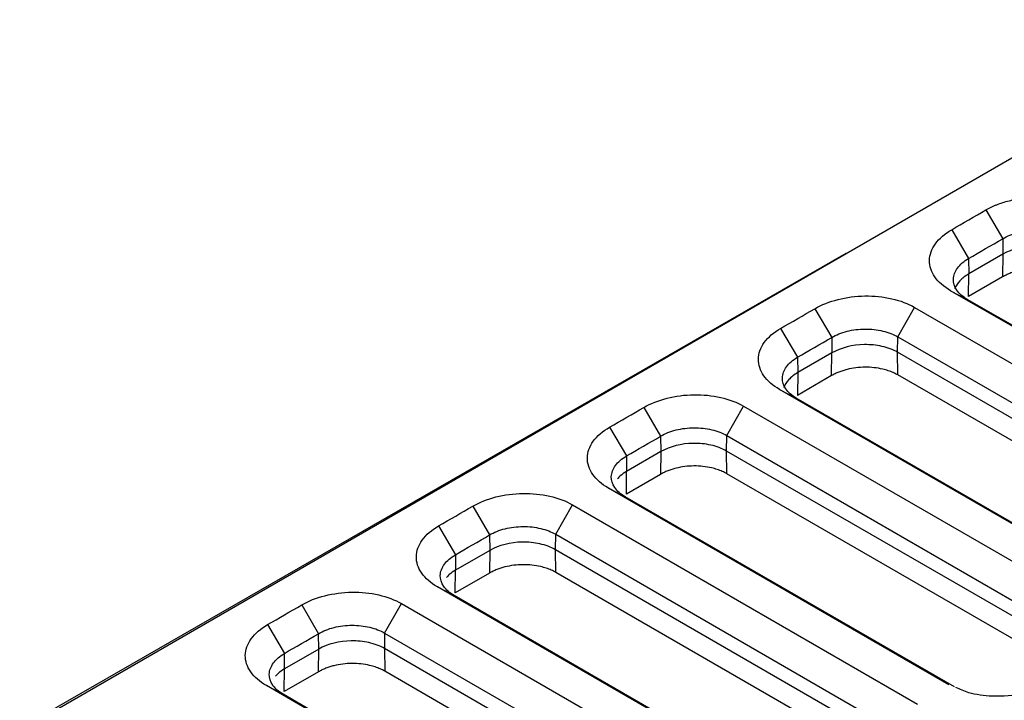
# Model space of a CAD drawing. Header units: millimetres. Extents: x 156812 to 157936, y 112087 to 113571.
# Tile 199 of 204: x 157757 to 157799, y 113516 to 113545. Entities that reach past the tile are written whole.
import ezdxf

# ---------------------------------------------------------------- set-up
doc = ezdxf.new("R2010")
doc.units = ezdxf.units.MM

msp = doc.modelspace()

# ---------------------------------------------------------------- linework, layer by layer
at = {"color": 7, "linetype": 'Continuous', "lineweight": 25}
for p, q in [((157751.354, 113511.381), (157810.017, 113545.247)), ((157798.674, 113537.108), (157799.393, 113535.875)), ((157797.21, 113536.263), (157797.93, 113535.03)), ((157799.393, 113535.875), (157799.403, 113535.215)), ((157792.678, 113535.237), (157751.143, 113511.365)), ((157799.403, 113535.215), (157797.939, 113534.37)), ((157799.403, 113535.215), (157799.388, 113534.244)), ((157797.93, 113535.03), (157797.939, 113534.37)), ((157797.925, 113533.399), (157797.939, 113534.37)), ((157799.388, 113534.244), (157797.925, 113533.399)), ((157811.231, 113525.529), (157797.159, 113533.653)), ((157797.159, 113533.653), (157797.878, 113533.28)), ((157811.473, 113525.432), (157797.878, 113533.28)), ((157791.356, 113532.883), (157792.075, 113531.65)), ((157794.902, 113531.679), (157795.621, 113532.939)), ((157795.621, 113532.939), (157809.89, 113524.701)), ((157789.892, 113532.038), (157790.612, 113530.805)), ((157792.075, 113531.65), (157792.085, 113530.991)), ((157794.892, 113531.018), (157794.902, 113531.679)), ((157794.902, 113531.679), (157809.171, 113523.441)), ((157792.085, 113530.991), (157790.621, 113530.146)), ((157792.07, 113530.019), (157792.085, 113530.991)), ((157809.161, 113522.78), (157794.892, 113531.018)), ((157794.907, 113530.047), (157794.892, 113531.018)), ((157790.612, 113530.805), (157790.621, 113530.146)), ((157790.621, 113530.146), (157790.607, 113529.174)), ((157809.176, 113521.809), (157794.907, 113530.047)), ((157792.07, 113530.019), (157790.607, 113529.174)), ((157804.16, 113521.162), (157789.841, 113529.428)), ((157789.841, 113529.428), (157790.56, 113529.055)), ((157804.402, 113521.065), (157790.56, 113529.055)), ((157784.038, 113528.658), (157784.757, 113527.426)), ((157787.584, 113527.454), (157788.303, 113528.714)), ((157788.303, 113528.714), (157802.819, 113520.334)), ((157782.574, 113527.813), (157783.294, 113526.581)), ((157784.757, 113527.426), (157784.767, 113526.766)), ((157787.574, 113526.793), (157787.584, 113527.454)), ((157787.584, 113527.454), (157802.1, 113519.074)), ((157784.767, 113526.766), (157783.303, 113525.921)), ((157784.767, 113526.766), (157784.752, 113525.794)), ((157802.09, 113518.413), (157787.574, 113526.793)), ((157787.589, 113525.822), (157787.574, 113526.793)), ((157783.294, 113526.581), (157783.303, 113525.921)), ((157783.289, 113524.949), (157783.303, 113525.921)), ((157784.752, 113525.794), (157783.289, 113524.949)), ((157802.105, 113517.442), (157787.589, 113525.822)), ((157797.089, 113516.795), (157782.523, 113525.204)), ((157782.523, 113525.204), (157783.242, 113524.831)), ((157797.331, 113516.698), (157783.242, 113524.831)), ((157776.72, 113524.434), (157777.439, 113523.201)), ((157780.266, 113523.23), (157780.985, 113524.49)), ((157780.985, 113524.49), (157795.748, 113515.967)), ((157775.256, 113523.589), (157775.976, 113522.356)), ((157777.439, 113523.201), (157777.449, 113522.541)), ((157780.256, 113522.569), (157780.266, 113523.23)), ((157780.266, 113523.23), (157795.029, 113514.707)), ((157777.449, 113522.541), (157775.985, 113521.696)), ((157777.449, 113522.541), (157777.434, 113521.57)), ((157795.019, 113514.046), (157780.256, 113522.569)), ((157780.271, 113521.597), (157780.256, 113522.569)), ((157775.976, 113522.356), (157775.985, 113521.696)), ((157775.971, 113520.725), (157775.985, 113521.696)), ((157777.434, 113521.57), (157775.971, 113520.725)), ((157795.034, 113513.075), (157780.271, 113521.597)), ((157790.018, 113512.428), (157775.205, 113520.979)), ((157775.205, 113520.979), (157775.924, 113520.606)), ((157790.26, 113512.331), (157775.924, 113520.606)), ((157769.402, 113520.209), (157770.121, 113518.976)), ((157772.948, 113519.005), (157773.667, 113520.265)), ((157773.667, 113520.265), (157788.677, 113511.6)), ((157767.938, 113519.364), (157768.658, 113518.131)), ((157770.131, 113518.317), (157770.121, 113518.976)), ((157772.948, 113519.005), (157772.938, 113518.344)), ((157772.948, 113519.005), (157787.958, 113510.34)), ((157770.131, 113518.317), (157768.667, 113517.472)), ((157770.116, 113517.345), (157770.131, 113518.317)), ((157787.948, 113509.679), (157772.938, 113518.344)), ((157772.938, 113518.344), (157772.953, 113517.373)), ((157768.667, 113517.472), (157768.658, 113518.131)), ((157768.653, 113516.5), (157768.667, 113517.472)), ((157770.116, 113517.345), (157768.653, 113516.5)), ((157787.963, 113508.707), (157772.953, 113517.373)), ((157781.449, 113508.926), (157767.887, 113516.754)), ((157767.887, 113516.754), (157768.606, 113516.382)), ((157781.539, 113508.916), (157768.606, 113516.382))]:
    msp.add_line(p, q, dxfattribs=at)
for points, knots in [([(157798.674, 113537.108), (157798.71, 113537.128), (157798.783, 113537.169), (157798.897, 113537.226), (157799.016, 113537.281), (157799.18, 113537.349), (157799.394, 113537.426), (157799.752, 113537.529), (157800.226, 113537.619), (157800.815, 113537.662), (157801.404, 113537.637), (157801.876, 113537.56), (157802.231, 113537.466), (157802.484, 113537.38), (157802.723, 113537.281), (157802.867, 113537.202), (157802.939, 113537.163)], [0, 0, 0, 0, 0.031237, 0.062426, 0.093637, 0.124939, 0.187527, 0.250134, 0.374612, 0.499798, 0.624211, 0.749373, 0.811702, 0.874271, 0.937223, 1, 1, 1, 1]), ([(157797.159, 113533.653), (157796.872, 113533.819), (157796.642, 113534.02), (157796.333, 113534.463), (157796.254, 113534.704), (157796.262, 113535.19), (157796.348, 113535.433), (157796.674, 113535.884), (157796.913, 113536.091), (157797.21, 113536.263)], [0, 0, 0, 0, 0.25, 0.25, 0.5, 0.5, 0.75, 0.75, 1, 1, 1, 1]), ([(157799.393, 113535.875), (157799.584, 113535.989), (157799.811, 113536.08), (157800.299, 113536.203), (157800.561, 113536.235), (157801.082, 113536.238), (157801.341, 113536.208), (157801.818, 113536.094), (157802.037, 113536.009), (157802.22, 113535.903)], [0, 0, 0, 0, 0.25, 0.25, 0.5, 0.5, 0.75, 0.75, 1, 1, 1, 1]), ([(157802.21, 113535.243), (157802.115, 113535.298), (157802.01, 113535.347), (157801.785, 113535.431), (157801.665, 113535.466), (157801.3, 113535.549), (157800.536, 113535.623), (157799.791, 113535.439), (157799.403, 113535.215)], [0, 0, 0, 0, 0.125, 0.125, 0.25, 0.25, 0.5, 1, 1, 1, 1]), ([(157797.878, 113533.28), (157797.685, 113533.392), (157797.531, 113533.527), (157797.327, 113533.824), (157797.277, 113533.985), (157797.289, 113534.309), (157797.349, 113534.471), (157797.571, 113534.773), (157797.732, 113534.912), (157797.93, 113535.03)], [0, 0, 0, 0, 0.25, 0.25, 0.5, 0.5, 0.75, 0.75, 1, 1, 1, 1]), ([(157797.939, 113534.37), (157797.787, 113534.282), (157797.658, 113534.182), (157797.455, 113533.962), (157797.381, 113533.842), (157797.339, 113533.721)], [0, 0, 0, 0, 0.5, 0.5, 1, 1, 1, 1]), ([(157802.225, 113534.271), (157802.193, 113534.289), (157802.131, 113534.324), (157802.03, 113534.371), (157801.924, 113534.414), (157801.814, 113534.454), (157801.699, 113534.489), (157801.5, 113534.54), (157801.208, 113534.59), (157800.817, 113534.609), (157800.425, 113534.584), (157800.109, 113534.524), (157799.87, 113534.456), (157799.699, 113534.395), (157799.536, 113534.325), (157799.438, 113534.271), (157799.388, 113534.244)], [0, 0, 0, 0, 0.041737, 0.083228, 0.124644, 0.166156, 0.207934, 0.250146, 0.375217, 0.499796, 0.624401, 0.749338, 0.811501, 0.874247, 0.937074, 1, 1, 1, 1]), ([(157791.356, 113532.883), (157791.643, 113533.049), (157791.981, 113533.183), (157792.713, 113533.369), (157793.106, 113533.42), (157793.892, 113533.432), (157794.284, 113533.392), (157795.01, 113533.226), (157795.343, 113533.099), (157795.621, 113532.939)], [0, 0, 0, 0, 0.25, 0.25, 0.5, 0.5, 0.75, 0.75, 1, 1, 1, 1]), ([(157789.841, 113529.428), (157789.554, 113529.594), (157789.324, 113529.795), (157789.015, 113530.238), (157788.936, 113530.479), (157788.944, 113530.965), (157789.03, 113531.209), (157789.356, 113531.66), (157789.595, 113531.867), (157789.892, 113532.038)], [0, 0, 0, 0, 0.25, 0.25, 0.5, 0.5, 0.75, 0.75, 1, 1, 1, 1]), ([(157792.075, 113531.65), (157792.266, 113531.765), (157792.493, 113531.856), (157792.981, 113531.979), (157793.243, 113532.011), (157793.764, 113532.013), (157794.023, 113531.984), (157794.5, 113531.869), (157794.719, 113531.785), (157794.902, 113531.679)], [0, 0, 0, 0, 0.25, 0.25, 0.5, 0.5, 0.75, 0.75, 1, 1, 1, 1]), ([(157794.892, 113531.018), (157794.797, 113531.073), (157794.692, 113531.122), (157794.467, 113531.206), (157794.347, 113531.242), (157793.982, 113531.324), (157793.218, 113531.398), (157792.473, 113531.215), (157792.085, 113530.991)], [0, 0, 0, 0, 0.125, 0.125, 0.25, 0.25, 0.5, 1, 1, 1, 1]), ([(157790.56, 113529.055), (157790.367, 113529.167), (157790.213, 113529.302), (157790.009, 113529.599), (157789.959, 113529.76), (157789.971, 113530.084), (157790.031, 113530.246), (157790.253, 113530.548), (157790.414, 113530.687), (157790.612, 113530.805)], [0, 0, 0, 0, 0.25, 0.25, 0.5, 0.5, 0.75, 0.75, 1, 1, 1, 1]), ([(157790.621, 113530.146), (157790.469, 113530.058), (157790.34, 113529.957), (157790.137, 113529.738), (157790.063, 113529.617), (157790.021, 113529.497)], [0, 0, 0, 0, 0.5, 0.5, 1, 1, 1, 1]), ([(157794.907, 113530.047), (157794.875, 113530.064), (157794.813, 113530.099), (157794.712, 113530.146), (157794.606, 113530.19), (157794.496, 113530.229), (157794.381, 113530.264), (157794.182, 113530.315), (157793.89, 113530.366), (157793.499, 113530.385), (157793.107, 113530.359), (157792.791, 113530.3), (157792.552, 113530.231), (157792.381, 113530.17), (157792.218, 113530.1), (157792.12, 113530.046), (157792.07, 113530.019)], [0, 0, 0, 0, 0.0417372, 0.0832284, 0.1246441, 0.1661558, 0.207934, 0.2501456, 0.3752173, 0.4997961, 0.6244013, 0.7493378, 0.8115014, 0.8742473, 0.937074, 1, 1, 1, 1]), ([(157784.038, 113528.658), (157784.325, 113528.824), (157784.663, 113528.958), (157785.395, 113529.144), (157785.788, 113529.196), (157786.574, 113529.207), (157786.966, 113529.167), (157787.692, 113529.001), (157788.025, 113528.875), (157788.303, 113528.714)], [0, 0, 0, 0, 0.25, 0.25, 0.5, 0.5, 0.75, 0.75, 1, 1, 1, 1]), ([(157782.523, 113525.204), (157782.236, 113525.37), (157782.006, 113525.571), (157781.697, 113526.013), (157781.618, 113526.255), (157781.626, 113526.74), (157781.712, 113526.984), (157782.038, 113527.435), (157782.277, 113527.642), (157782.574, 113527.813)], [0, 0, 0, 0, 0.25, 0.25, 0.5, 0.5, 0.75, 0.75, 1, 1, 1, 1]), ([(157784.757, 113527.426), (157784.948, 113527.54), (157785.175, 113527.631), (157785.663, 113527.754), (157785.925, 113527.786), (157786.446, 113527.789), (157786.705, 113527.759), (157787.182, 113527.645), (157787.401, 113527.56), (157787.584, 113527.454)], [0, 0, 0, 0, 0.25, 0.25, 0.5, 0.5, 0.75, 0.75, 1, 1, 1, 1]), ([(157787.574, 113526.793), (157787.479, 113526.848), (157787.374, 113526.897), (157787.149, 113526.982), (157787.029, 113527.017), (157786.664, 113527.1), (157785.9, 113527.174), (157785.155, 113526.99), (157784.767, 113526.766)], [0, 0, 0, 0, 0.125, 0.125, 0.25, 0.25, 0.5, 1, 1, 1, 1]), ([(157783.242, 113524.831), (157783.049, 113524.943), (157782.895, 113525.078), (157782.691, 113525.374), (157782.641, 113525.535), (157782.653, 113525.859), (157782.713, 113526.022), (157782.935, 113526.323), (157783.096, 113526.463), (157783.294, 113526.581)], [0, 0, 0, 0, 0.25, 0.25, 0.5, 0.5, 0.75, 0.75, 1, 1, 1, 1]), ([(157783.303, 113525.921), (157783.205, 113525.86), (157783.051, 113525.764), (157782.951, 113525.646), (157782.914, 113525.603)], [0, 0, 0, 0, 0.635413, 1, 1, 1, 1]), ([(157787.589, 113525.822), (157787.557, 113525.839), (157787.495, 113525.874), (157787.394, 113525.922), (157787.288, 113525.965), (157787.178, 113526.004), (157787.063, 113526.04), (157786.864, 113526.091), (157786.572, 113526.141), (157786.181, 113526.16), (157785.789, 113526.134), (157785.473, 113526.075), (157785.234, 113526.007), (157785.063, 113525.946), (157784.9, 113525.875), (157784.802, 113525.821), (157784.752, 113525.794)], [0, 0, 0, 0, 0.041737, 0.083228, 0.124644, 0.166156, 0.207934, 0.250146, 0.375217, 0.499796, 0.624401, 0.749338, 0.811501, 0.874247, 0.937074, 1, 1, 1, 1]), ([(157776.72, 113524.434), (157777.007, 113524.6), (157777.345, 113524.734), (157778.077, 113524.92), (157778.47, 113524.971), (157779.256, 113524.982), (157779.649, 113524.942), (157780.374, 113524.776), (157780.707, 113524.65), (157780.985, 113524.49)], [0, 0, 0, 0, 0.25, 0.25, 0.5, 0.5, 0.75, 0.75, 1, 1, 1, 1]), ([(157775.205, 113520.979), (157774.918, 113521.145), (157774.688, 113521.346), (157774.379, 113521.789), (157774.3, 113522.03), (157774.308, 113522.516), (157774.394, 113522.759), (157774.72, 113523.21), (157774.959, 113523.417), (157775.256, 113523.589)], [0, 0, 0, 0, 0.25, 0.25, 0.5, 0.5, 0.75, 0.75, 1, 1, 1, 1]), ([(157777.439, 113523.201), (157777.63, 113523.315), (157777.857, 113523.406), (157778.345, 113523.529), (157778.607, 113523.561), (157779.128, 113523.564), (157779.387, 113523.535), (157779.864, 113523.42), (157780.083, 113523.335), (157780.266, 113523.23)], [0, 0, 0, 0, 0.25, 0.25, 0.5, 0.5, 0.75, 0.75, 1, 1, 1, 1]), ([(157780.256, 113522.569), (157780.161, 113522.624), (157780.056, 113522.673), (157779.831, 113522.757), (157779.711, 113522.792), (157779.346, 113522.875), (157778.582, 113522.949), (157777.837, 113522.765), (157777.449, 113522.541)], [0, 0, 0, 0, 0.125, 0.125, 0.25, 0.25, 0.5, 1, 1, 1, 1]), ([(157775.924, 113520.606), (157775.731, 113520.718), (157775.577, 113520.853), (157775.373, 113521.15), (157775.323, 113521.311), (157775.335, 113521.635), (157775.396, 113521.797), (157775.617, 113522.099), (157775.778, 113522.238), (157775.976, 113522.356)], [0, 0, 0, 0, 0.25, 0.25, 0.5, 0.5, 0.75, 0.75, 1, 1, 1, 1]), ([(157775.985, 113521.696), (157775.887, 113521.635), (157775.733, 113521.539), (157775.633, 113521.422), (157775.596, 113521.379)], [0, 0, 0, 0, 0.63542, 1, 1, 1, 1]), ([(157780.271, 113521.597), (157780.239, 113521.615), (157780.177, 113521.65), (157780.076, 113521.697), (157779.97, 113521.741), (157779.86, 113521.78), (157779.745, 113521.815), (157779.546, 113521.866), (157779.254, 113521.916), (157778.863, 113521.935), (157778.471, 113521.91), (157778.155, 113521.85), (157777.916, 113521.782), (157777.745, 113521.721), (157777.582, 113521.651), (157777.484, 113521.597), (157777.434, 113521.57)], [0, 0, 0, 0, 0.0417372, 0.0832284, 0.1246441, 0.1661558, 0.207934, 0.2501456, 0.3752173, 0.4997961, 0.6244013, 0.7493378, 0.8115014, 0.8742473, 0.937074, 1, 1, 1, 1]), ([(157769.402, 113520.209), (157769.689, 113520.375), (157770.027, 113520.509), (157770.759, 113520.695), (157771.152, 113520.746), (157771.938, 113520.758), (157772.331, 113520.718), (157773.056, 113520.552), (157773.389, 113520.425), (157773.667, 113520.265)], [0, 0, 0, 0, 0.25, 0.25, 0.5, 0.5, 0.75, 0.75, 1, 1, 1, 1]), ([(157767.887, 113516.754), (157767.6, 113516.92), (157767.37, 113517.121), (157767.061, 113517.564), (157766.982, 113517.805), (157766.99, 113518.291), (157767.076, 113518.535), (157767.402, 113518.986), (157767.641, 113519.193), (157767.938, 113519.364)], [0, 0, 0, 0, 0.25, 0.25, 0.5, 0.5, 0.75, 0.75, 1, 1, 1, 1]), ([(157770.121, 113518.976), (157770.313, 113519.091), (157770.539, 113519.182), (157771.027, 113519.305), (157771.289, 113519.337), (157771.81, 113519.339), (157772.069, 113519.31), (157772.546, 113519.196), (157772.765, 113519.111), (157772.948, 113519.005)], [0, 0, 0, 0, 0.25, 0.25, 0.5, 0.5, 0.75, 0.75, 1, 1, 1, 1]), ([(157772.938, 113518.344), (157772.843, 113518.399), (157772.738, 113518.448), (157772.513, 113518.532), (157772.393, 113518.568), (157772.028, 113518.65), (157771.264, 113518.724), (157770.519, 113518.541), (157770.131, 113518.317)], [0, 0, 0, 0, 0.125, 0.125, 0.25, 0.25, 0.5, 1, 1, 1, 1]), ([(157768.606, 113516.382), (157768.413, 113516.493), (157768.259, 113516.629), (157768.055, 113516.925), (157768.005, 113517.086), (157768.017, 113517.41), (157768.078, 113517.572), (157768.299, 113517.874), (157768.46, 113518.013), (157768.658, 113518.131)], [0, 0, 0, 0, 0.25, 0.25, 0.5, 0.5, 0.75, 0.75, 1, 1, 1, 1]), ([(157768.667, 113517.472), (157768.569, 113517.411), (157768.415, 113517.315), (157768.315, 113517.197), (157768.278, 113517.154)], [0, 0, 0, 0, 0.635421, 1, 1, 1, 1]), ([(157772.953, 113517.373), (157772.921, 113517.39), (157772.859, 113517.425), (157772.758, 113517.472), (157772.652, 113517.516), (157772.542, 113517.555), (157772.427, 113517.59), (157772.228, 113517.641), (157771.936, 113517.692), (157771.545, 113517.711), (157771.153, 113517.685), (157770.837, 113517.626), (157770.598, 113517.558), (157770.427, 113517.496), (157770.264, 113517.426), (157770.166, 113517.372), (157770.116, 113517.345)], [0, 0, 0, 0, 0.041737, 0.083228, 0.124644, 0.166156, 0.207934, 0.250146, 0.375217, 0.499796, 0.624401, 0.749338, 0.811501, 0.874247, 0.937074, 1, 1, 1, 1]), ([(157801.071, 113516.744), (157800.811, 113516.623), (157800.193, 113516.334), (157799.032, 113516.264), (157798.02, 113516.387), (157797.568, 113516.593), (157797.39, 113516.674)], [0, 0, 0, 0, 0.239334, 0.570353, 0.831203, 1, 1, 1, 1])]:
    msp.add_open_spline(points, degree=3, knots=knots, dxfattribs=at)
for points in [[(157797.21, 113536.263), (157797.698, 113536.545), (157798.186, 113536.826), (157798.674, 113537.108)], [(157797.93, 113535.03), (157798.417, 113535.311), (157798.905, 113535.593), (157799.393, 113535.875)], [(157789.892, 113532.038), (157790.38, 113532.32), (157790.868, 113532.601), (157791.356, 113532.883)], [(157790.612, 113530.805), (157791.099, 113531.087), (157791.587, 113531.369), (157792.075, 113531.65)], [(157782.574, 113527.813), (157783.062, 113528.095), (157783.55, 113528.377), (157784.038, 113528.658)], [(157783.294, 113526.581), (157783.781, 113526.862), (157784.269, 113527.144), (157784.757, 113527.426)], [(157775.256, 113523.589), (157775.744, 113523.871), (157776.232, 113524.152), (157776.72, 113524.434)], [(157775.976, 113522.356), (157776.463, 113522.638), (157776.951, 113522.919), (157777.439, 113523.201)], [(157767.938, 113519.364), (157768.426, 113519.646), (157768.914, 113519.928), (157769.402, 113520.209)], [(157768.658, 113518.131), (157769.145, 113518.413), (157769.633, 113518.695), (157770.121, 113518.976)]]:
    msp.add_open_spline(points, degree=3, dxfattribs=at)

doc.saveas('drawing.dxf')
